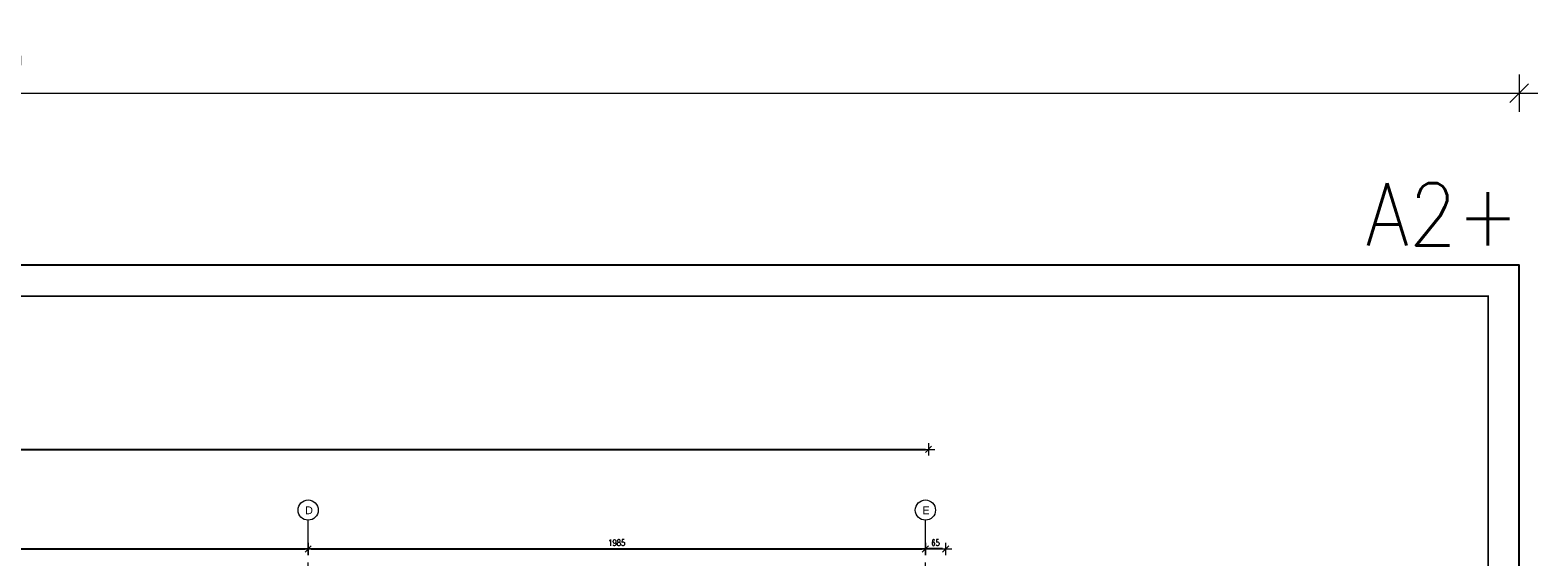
# Model space of a CAD drawing. Header units: millimetres. Extents: x -873 to 1675, y 11424 to 16190.
# Tile 14 of 14: x -346 to 139, y 16020 to 16190. Entities that reach past the tile are written whole.
import ezdxf
from ezdxf.enums import TextEntityAlignment as Align

# ---------------------------------------------------------------- set-up
doc = ezdxf.new("R2010")
doc.units = ezdxf.units.MM
doc.header["$LTSCALE"] = 10
doc.linetypes.add('MITTE', pattern=[2, 1.25, -0.25, 0.25, -0.25])
doc.layers.get('Defpoints').update_dxf_attribs({"color": 1})
doc.layers.add('_FORMATKA', color=8, linetype='Continuous', plot=False)
for name, color, linetype, lineweight in [('_RAMKA', 7, 'Continuous', 35), ('PS_DIM', 4, 'Continuous', 13), ('PS_Object', 30, 'Continuous', 13)]:
    doc.layers.add(name, color=color, linetype=linetype, lineweight=lineweight)
doc.styles.add('ARIAL', font='arial.ttf')
doc.styles.add('simplex', font='simplex.shx', dxfattribs={"width": 0.75})
doc.dimstyles.new('1_10_PRZ', dxfattribs={"dimtxt": 2, "dimasz": 1, "dimexe": 2, "dimexo": 5, "dimgap": 1, "dimtad": 1, "dimdec": 0, "dimlfac": 10, "dimtxsty": 'simplex', "dimblk": 'dimznak', "dimcen": 2, "dimse1": 1, "dimse2": 1, "dimclrt": 3, "dimadec": 1, "dimazin": 0, "dimtfac": 1, "dimtdec": 0, "dimtix": 1, "dimtmove": 2, "dimatfit": 3, "dimldrblk": 'dim-grot', "dimfxl": 1, "dimarcsym": 0})

# ---------------------------------------------------------------- blocks, each defined once
blk = doc.blocks.new('dim-grot')
blk.add_hatch(color=256).paths.add_polyline_path([(0, 0), (-2, 0.5), (-2, -0.5)])
blk.add_lwpolyline([(0, 0), (-2, 0.5), (-2, -0.5), (0, 0)])
blk = doc.blocks.new('dimznak')
at = {"color": 0}
for points in [[(0, 2), (0, -2)], [(-2, 0), (2, 0)]]:
    blk.add_lwpolyline(points, dxfattribs=at)
at = {"color": 2}
blk.add_lwpolyline([(1, 1), (-1, -1)], dxfattribs=at)
blk = doc.blocks.new('*D153')
at = {"color": 252, "lineweight": -2, "transparency": 16777216}
blk.add_line((-997, 475.33), (-3, 475.33), dxfattribs=at)
at = {"layer": 'Defpoints', "color": 0, "transparency": 16777216}
for p in [(0, 475.33), (-1000, 420), (0, 420)]:
    blk.add_point(p, dxfattribs=at)
at = {"color": 252, "lineweight": -2, "transparency": 16777216, "xscale": 3, "yscale": 3, "zscale": 3, "rotation": 180}
blk.add_blockref('dimznak', (-1000, 475.33), dxfattribs=at)
at = {"color": 252, "lineweight": -2, "transparency": 16777216, "xscale": 3, "yscale": 3, "zscale": 3}
blk.add_blockref('dimznak', (0, 475.33), dxfattribs=at)
at = {"color": 252, "transparency": 16777216, "insert": (-500, 485.83), "char_height": 15, "attachment_point": 5, "style": 'simplex'}
blk.add_mtext('1000', dxfattribs=at)
blk = doc.blocks.new('*D203')
at = {"layer": 'Defpoints', "color": 0, "transparency": 16777216}
for p in [(-57.98, 16022.84), (-57.98, 16003.06), (-51.48, 16003.06, 0.43)]:
    blk.add_point(p, dxfattribs=at)
at = {"layer": 'PS_DIM', "color": 0, "lineweight": -2, "transparency": 16777216}
blk.add_line((-52.48, 16022.84), (-56.98, 16022.84), dxfattribs=at)
at = {"layer": 'PS_DIM', "color": 0, "lineweight": -2, "transparency": 16777216, "rotation": 180}
blk.add_blockref('dimznak', (-57.98, 16022.84), dxfattribs=at)
at = {"layer": 'PS_DIM', "color": 0, "lineweight": -2, "transparency": 16777216}
blk.add_blockref('dimznak', (-51.48, 16022.84), dxfattribs=at)
at = {"layer": 'PS_DIM', "color": 3, "transparency": 16777216, "insert": (-54.73, 16024.84), "char_height": 2, "attachment_point": 5, "style": 'simplex'}
blk.add_mtext('65', dxfattribs=at)
blk = doc.blocks.new('*U147')
at = {"layer": '_FORMATKA', "lineweight": -3}
blk.add_lwpolyline([(-1000, 0), (0, 0), (0, 420), (-1000, 420)], close=True, dxfattribs=at)
at = {"layer": '_RAMKA', "lineweight": -3, "const_width": 0.5}
blk.add_lwpolyline([(-970, 10), (-10, 10), (-10, 410), (-970, 410)], close=True, dxfattribs=at)
at = {"layer": '_FORMATKA', "lineweight": -3, "style": 'simplex', "width": 0.9}
blk.add_text('A2+', height=20, dxfattribs=at).set_placement((0, 426.35), align=Align.RIGHT)
dim = blk.add_linear_dim(base=(0, 475.33), p1=(-1000, 420), p2=(0, 420), dimstyle='1_10_PRZ', override={"dimscale": 3, "dimtxt": 5, "dimlfac": 1, "dimclrd": 252, "dimclrt": 252})
dim.commit()
dim.dimension.update_dxf_attribs({"geometry": '*D153', "text_midpoint": (-500, 485.83)})

msp = doc.modelspace()

# ---------------------------------------------------------------- linework, layer by layer
at = {"layer": 'PS_Object', "color": 5, "linetype": 'MITTE'}
for p, q in [((-256.48, 15761.01), (-256.48, 16032.1)), ((-57.98, 15761.01), (-57.98, 16032.1))]:
    msp.add_line(p, q, dxfattribs=at)
at = {"layer": 'PS_Object', "color": 2}
for centre in [(-256.48, 16035.35), (-57.98, 16035.35)]:
    msp.add_circle(centre, 3.25, dxfattribs=at)

# ---------------------------------------------------------------- block references
at = {"layer": 'PS_DIM'}
msp.add_blockref('*U147', (132.97, 15694.1), dxfattribs=at)

# ---------------------------------------------------------------- texts
at = {"layer": 'PS_Object', "color": 3, "style": 'ARIAL'}
for s, p in [('D', (-257.45, 16034.02)), ('E', (-58.95, 16034.02))]:
    msp.add_text(s, height=2.5, dxfattribs=at).set_placement(p)

# ---------------------------------------------------------------- dimensions: what is measured, and where the dimension line sits
at = {"layer": 'PS_DIM'}
for base, p1, p2 in [((-56.98, 16054.87), (-696.98, 15997.56), (-56.98, 15997.56, 0.43)), ((-256.48, 16022.84), (-456.48, 16022.84), (-256.48, 16011.93)), ((-57.98, 16022.84), (-256.48, 16022.84), (-57.98, 16009.32))]:
    msp.add_linear_dim(base=base, p1=p1, p2=p2, dimstyle='1_10_PRZ', dxfattribs=at).render()
dim = msp.add_linear_dim(base=(-57.98, 16022.84), p1=(-51.48, 16003.06, 0.43), p2=(-57.98, 16003.06), dimstyle='1_10_PRZ', dxfattribs=at)
dim.commit()
dim.dimension.update_dxf_attribs({"geometry": '*D203', "text_midpoint": (-54.73, 16024.84)})

doc.saveas('drawing.dxf')
